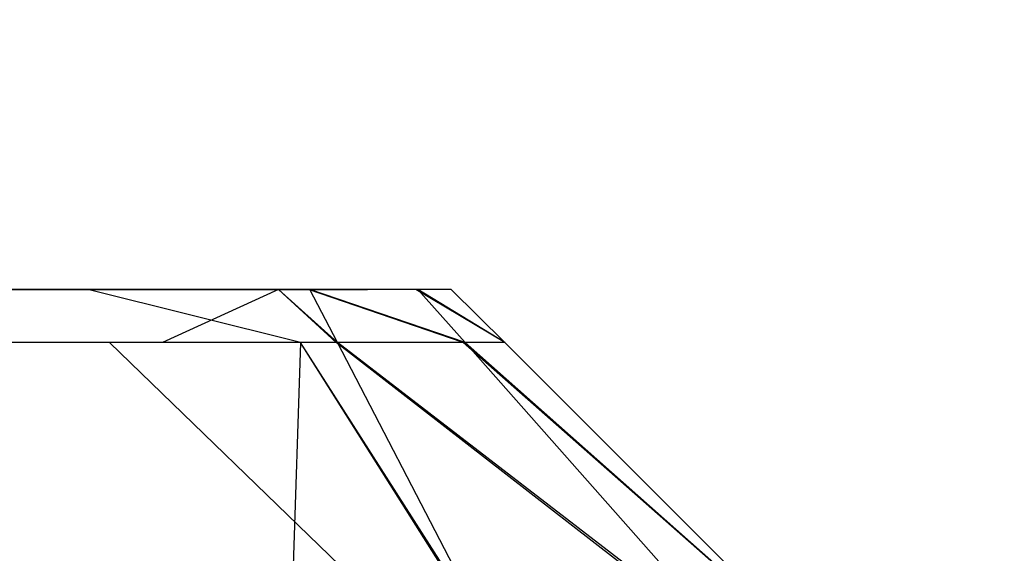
# Model space of a CAD drawing. Extents: x 0 to 0.8, y -0.501 to 0.
# Tile 82 of 114: x 0.78404 to 0.7864, y -0.48439 to -0.48311. Entities that reach past the tile are written whole.
import ezdxf

# ---------------------------------------------------------------- set-up
doc = ezdxf.new("R2010")
doc.units = 0
for name, color, linetype in [('L14_KORPUS1_0___REPLACEMTFOREMP', 7, 'CONTINUOUS'), ('L25_FRONT_FINION_2___REPLACEMTF', 7, 'CONTINUOUS'), ('L26_FRONT_FINION_1___REPLACEMTF', 7, 'CONTINUOUS'), ('L35_FRONT_FINION_2___REPLACEMTF', 7, 'CONTINUOUS'), ('L36_FRONT_FINION_1___REPLACEMTF', 7, 'CONTINUOUS'), ('L3_ABDECKPL_0___REPLACEMTFOREMP', 7, 'CONTINUOUS')]:
    doc.layers.add(name, color=color, linetype=linetype)

msp = doc.modelspace()

# ---------------------------------------------------------------- linework, layer by layer
at = {"layer": 'L14_KORPUS1_0___REPLACEMTFOREMP', "color": 8}
for points, invisible_edges in [([(0.797088, -0.003077), (0.1, -0.499888), (0.1, -0.003077), (0.797088, -0.003077)], 13), ([(0.1, -0.499888), (0.797088, -0.003077), (0.797091, -0.499888), (0.1, -0.499888)], 10), ([(0.797091, -0.499887, 0.00769), (0.1, -0.003078, 0.00769), (0.1, -0.499887, 0.00769), (0.797091, -0.499887, 0.00769)], 13), ([(0.1, -0.003078, 0.00769), (0.797091, -0.499887, 0.00769), (0.797088, -0.003078, 0.00769), (0.1, -0.003078, 0.00769)], 10)]:
    msp.add_3dface(points, dxfattribs=dict(at, invisible_edges=invisible_edges))
at = {"layer": 'L25_FRONT_FINION_2___REPLACEMTF', "color": 250}
for points, invisible_edges in [([(0.4, -0.483757, 0.586872), (0.784202, -0.483757, 0.349221), (0.4, -0.483757, 0.349221), (0.4, -0.483757, 0.586872)], 13), ([(0.784202, -0.483757, 0.349221), (0.4, -0.483757, 0.586872), (0.784422, -0.483757, 0.349221), (0.784202, -0.483757, 0.349221)], 10), ([(0.784422, -0.483757, 0.349221), (0.4, -0.483757, 0.586872), (0.784589, -0.483757, 0.349234), (0.784422, -0.483757, 0.349221)], 13), ([(0.784589, -0.483757, 0.349234), (0.4, -0.483757, 0.586872), (0.784846, -0.483757, 0.349491), (0.784589, -0.483757, 0.349234)], 10), ([(0.784846, -0.483757, 0.349491), (0.4, -0.483757, 0.586872), (0.784872, -0.483757, 0.349648), (0.784846, -0.483757, 0.349491)], 13), ([(0.784872, -0.483757, 0.349648), (0.4, -0.483757, 0.586872), (0.784872, -0.483757, 0.349944), (0.784872, -0.483757, 0.349648)], 10), ([(0.784872, -0.483757, 0.349944), (0.4, -0.483757, 0.586872), (0.784872, -0.483757, 0.586192), (0.784872, -0.483757, 0.349944)], 13), ([(0.784872, -0.483757, 0.586192), (0.4, -0.483757, 0.586872), (0.784872, -0.483757, 0.586461), (0.784872, -0.483757, 0.586192)], 10), ([(0.784872, -0.483757, 0.586461), (0.4, -0.483757, 0.586872), (0.78485, -0.483757, 0.586598), (0.784872, -0.483757, 0.586461)], 15), ([(0.78485, -0.483757, 0.586598), (0.4, -0.483757, 0.586872), (0.784591, -0.483757, 0.586857), (0.78485, -0.483757, 0.586598)], 15), ([(0.784591, -0.483757, 0.586857), (0.4, -0.483757, 0.586872), (0.784503, -0.483757, 0.586872), (0.784591, -0.483757, 0.586857)], 15), ([(0.784503, -0.483757, 0.586872), (0.4, -0.483757, 0.586872), (0.784328, -0.483757, 0.586872), (0.784503, -0.483757, 0.586872)], 10), ([(0.4, -0.483757, 0.587074), (0.784328, -0.483757, 0.586872), (0.4, -0.483757, 0.586872), (0.4, -0.483757, 0.587074)], 13), ([(0.784328, -0.483757, 0.586872), (0.4, -0.483757, 0.587074), (0.784328, -0.483757, 0.587074), (0.784328, -0.483757, 0.586872)], 14), ([(0.4, -0.483757, 0.349221), (0.784202, -0.483757, 0.349019), (0.4, -0.483757, 0.349019), (0.4, -0.483757, 0.349221)], 13), ([(0.784202, -0.483757, 0.349019), (0.4, -0.483757, 0.349221), (0.784202, -0.483757, 0.349221), (0.784202, -0.483757, 0.349019)], 14), ([(0.784202, -0.483757, 0.349221), (0.784659, -0.483757, 0.349019), (0.784202, -0.483757, 0.349019), (0.784202, -0.483757, 0.349221)], 13), ([(0.784659, -0.483757, 0.349019), (0.784202, -0.483757, 0.349221), (0.784422, -0.483757, 0.349221), (0.784659, -0.483757, 0.349019)], 14), ([(0.784328, -0.483757, 0.587074), (0.784503, -0.483757, 0.586872), (0.784328, -0.483757, 0.586872), (0.784328, -0.483757, 0.587074)], 13), ([(0.784503, -0.483757, 0.586872), (0.784328, -0.483757, 0.587074), (0.784659, -0.483757, 0.587074), (0.784503, -0.483757, 0.586872)], 14), ([(0.784422, -0.483757, 0.349221), (0.784731, -0.483757, 0.349091), (0.784659, -0.483757, 0.349019), (0.784422, -0.483757, 0.349221)], 13), ([(0.784731, -0.483757, 0.349091), (0.784422, -0.483757, 0.349221), (0.784589, -0.483757, 0.349234), (0.784731, -0.483757, 0.349091)], 14), ([(0.784503, -0.483757, 0.586872), (0.784734, -0.483757, 0.587), (0.784591, -0.483757, 0.586857), (0.784503, -0.483757, 0.586872)], 13), ([(0.784734, -0.483757, 0.587), (0.784503, -0.483757, 0.586872), (0.784659, -0.483757, 0.587074), (0.784734, -0.483757, 0.587)], 14), ([(0.784589, -0.483757, 0.349234), (0.784988, -0.483757, 0.349348), (0.784731, -0.483757, 0.349091), (0.784589, -0.483757, 0.349234)], 13), ([(0.784988, -0.483757, 0.349348), (0.784589, -0.483757, 0.349234), (0.784846, -0.483757, 0.349491), (0.784988, -0.483757, 0.349348)], 14), ([(0.784591, -0.483757, 0.586857), (0.784993, -0.483757, 0.586741), (0.78485, -0.483757, 0.586598), (0.784591, -0.483757, 0.586857)], 13), ([(0.784993, -0.483757, 0.586741), (0.784591, -0.483757, 0.586857), (0.784734, -0.483757, 0.587), (0.784993, -0.483757, 0.586741)], 14), ([(0.784846, -0.483757, 0.349491), (0.785073, -0.483757, 0.349433), (0.784988, -0.483757, 0.349348), (0.784846, -0.483757, 0.349491)], 13), ([(0.785073, -0.483757, 0.349433), (0.784846, -0.483757, 0.349491), (0.784872, -0.483757, 0.349648), (0.785073, -0.483757, 0.349433)], 14), ([(0.78485, -0.483757, 0.586598), (0.785073, -0.483757, 0.58666), (0.784872, -0.483757, 0.586461), (0.78485, -0.483757, 0.586598)], 13), ([(0.785073, -0.483757, 0.58666), (0.78485, -0.483757, 0.586598), (0.784993, -0.483757, 0.586741), (0.785073, -0.483757, 0.58666)], 14), ([(0.784872, -0.483757, 0.586461), (0.785073, -0.483757, 0.586192), (0.784872, -0.483757, 0.586192), (0.784872, -0.483757, 0.586461)], 13), ([(0.785073, -0.483757, 0.586192), (0.784872, -0.483757, 0.586461), (0.785073, -0.483757, 0.58666), (0.785073, -0.483757, 0.586192)], 14), ([(0.784872, -0.483757, 0.349648), (0.785073, -0.483757, 0.349944), (0.785073, -0.483757, 0.349433), (0.784872, -0.483757, 0.349648)], 13), ([(0.785073, -0.483757, 0.349944), (0.784872, -0.483757, 0.349648), (0.784872, -0.483757, 0.349944), (0.785073, -0.483757, 0.349944)], 14), ([(0.784872, -0.483757, 0.586192), (0.785073, -0.483757, 0.349944), (0.784872, -0.483757, 0.349944), (0.784872, -0.483757, 0.586192)], 13), ([(0.785073, -0.483757, 0.349944), (0.784872, -0.483757, 0.586192), (0.785073, -0.483757, 0.586192), (0.785073, -0.483757, 0.349944)], 14)]:
    msp.add_3dface(points, dxfattribs=dict(at, invisible_edges=invisible_edges))
at = {"layer": 'L26_FRONT_FINION_1___REPLACEMTF', "color": 8}
for points, invisible_edges in [([(0.4, -0.483884, 0.587201), (0.784328, -0.483757, 0.587074), (0.4, -0.483757, 0.587074), (0.4, -0.483884, 0.587201)], 13), ([(0.784328, -0.483757, 0.587074), (0.4, -0.483884, 0.587201), (0.784381, -0.483884, 0.587201), (0.784328, -0.483757, 0.587074)], 14), ([(0.4, -0.483757, 0.349019), (0.784254, -0.483884, 0.348892), (0.4, -0.483884, 0.348892), (0.4, -0.483757, 0.349019)], 13), ([(0.784254, -0.483884, 0.348892), (0.4, -0.483757, 0.349019), (0.784202, -0.483757, 0.349019), (0.784254, -0.483884, 0.348892)], 14), ([(0.784202, -0.483757, 0.349019), (0.784712, -0.483884, 0.348892), (0.784254, -0.483884, 0.348892), (0.784202, -0.483757, 0.349019)], 13), ([(0.784712, -0.483884, 0.348892), (0.784202, -0.483757, 0.349019), (0.784659, -0.483757, 0.349019), (0.784712, -0.483884, 0.348892)], 14), ([(0.784381, -0.483884, 0.587201), (0.784659, -0.483757, 0.587074), (0.784328, -0.483757, 0.587074), (0.784381, -0.483884, 0.587201)], 13), ([(0.784659, -0.483757, 0.587074), (0.784381, -0.483884, 0.587201), (0.784712, -0.483884, 0.587201), (0.784659, -0.483757, 0.587074)], 14), ([(0.784659, -0.483757, 0.587074), (0.7848, -0.483884, 0.587113), (0.784734, -0.483757, 0.586999), (0.784659, -0.483757, 0.587074)], 13), ([(0.7848, -0.483884, 0.587113), (0.784659, -0.483757, 0.587074), (0.784712, -0.483884, 0.587201), (0.7848, -0.483884, 0.587113)], 14), ([(0.784659, -0.483757, 0.349019), (0.784797, -0.483884, 0.348977), (0.784712, -0.483884, 0.348892), (0.784659, -0.483757, 0.349019)], 13), ([(0.784797, -0.483884, 0.348977), (0.784659, -0.483757, 0.349019), (0.784731, -0.483757, 0.349091), (0.784797, -0.483884, 0.348977)], 14), ([(0.784731, -0.483757, 0.349091), (0.785101, -0.483884, 0.34928), (0.784797, -0.483884, 0.348977), (0.784731, -0.483757, 0.349091)], 13), ([(0.785101, -0.483884, 0.34928), (0.784731, -0.483757, 0.349091), (0.784988, -0.483757, 0.349348), (0.785101, -0.483884, 0.34928)], 14), ([(0.784734, -0.483757, 0.586999), (0.785106, -0.483884, 0.586808), (0.784993, -0.483757, 0.58674), (0.784734, -0.483757, 0.586999)], 13), ([(0.785106, -0.483884, 0.586808), (0.784734, -0.483757, 0.586999), (0.7848, -0.483884, 0.587113), (0.785106, -0.483884, 0.586808)], 14), ([(0.784988, -0.483757, 0.349348), (0.785201, -0.483884, 0.349381), (0.785101, -0.483884, 0.34928), (0.784988, -0.483757, 0.349348)], 13), ([(0.785201, -0.483884, 0.349381), (0.784988, -0.483757, 0.349348), (0.785073, -0.483757, 0.349433), (0.785201, -0.483884, 0.349381)], 14), ([(0.784993, -0.483757, 0.58674), (0.785201, -0.483884, 0.586713), (0.785073, -0.483757, 0.58666), (0.784993, -0.483757, 0.58674)], 13), ([(0.785201, -0.483884, 0.586713), (0.784993, -0.483757, 0.58674), (0.785106, -0.483884, 0.586808), (0.785201, -0.483884, 0.586713)], 14), ([(0.785073, -0.483757, 0.349944), (0.785201, -0.483884, 0.586245), (0.785201, -0.483884, 0.349891), (0.785073, -0.483757, 0.349944)], 13), ([(0.785201, -0.483884, 0.586245), (0.785073, -0.483757, 0.349944), (0.785073, -0.483757, 0.586192), (0.785201, -0.483884, 0.586245)], 14), ([(0.785073, -0.483757, 0.349433), (0.785201, -0.483884, 0.349891), (0.785201, -0.483884, 0.349381), (0.785073, -0.483757, 0.349433)], 13), ([(0.785201, -0.483884, 0.349891), (0.785073, -0.483757, 0.349433), (0.785073, -0.483757, 0.349944), (0.785201, -0.483884, 0.349891)], 14), ([(0.785073, -0.483757, 0.58666), (0.785201, -0.483884, 0.586245), (0.785073, -0.483757, 0.586192), (0.785073, -0.483757, 0.58666)], 13), ([(0.785201, -0.483884, 0.586245), (0.785073, -0.483757, 0.58666), (0.785201, -0.483884, 0.586713), (0.785201, -0.483884, 0.586245)], 14), ([(0.4, -0.484623, 0.587941), (0.784381, -0.483884, 0.587201), (0.4, -0.483884, 0.587201), (0.4, -0.484623, 0.587941)], 13), ([(0.784381, -0.483884, 0.587201), (0.4, -0.484623, 0.587941), (0.784687, -0.484623, 0.587941), (0.784381, -0.483884, 0.587201)], 14), ([(0.4, -0.483884, 0.348892), (0.78456, -0.484623, 0.348152), (0.4, -0.484623, 0.348152), (0.4, -0.483884, 0.348892)], 13), ([(0.78456, -0.484623, 0.348152), (0.4, -0.483884, 0.348892), (0.784254, -0.483884, 0.348892), (0.78456, -0.484623, 0.348152)], 14), ([(0.784254, -0.483884, 0.348892), (0.785018, -0.484623, 0.348152), (0.78456, -0.484623, 0.348152), (0.784254, -0.483884, 0.348892)], 13), ([(0.785018, -0.484623, 0.348152), (0.784254, -0.483884, 0.348892), (0.784712, -0.483884, 0.348892), (0.785018, -0.484623, 0.348152)], 14), ([(0.784687, -0.484623, 0.587941), (0.784712, -0.483884, 0.587201), (0.784381, -0.483884, 0.587201), (0.784687, -0.484623, 0.587941)], 13), ([(0.784712, -0.483884, 0.587201), (0.784687, -0.484623, 0.587941), (0.785018, -0.484623, 0.587941), (0.784712, -0.483884, 0.587201)], 14), ([(0.784712, -0.483884, 0.587201), (0.785184, -0.484623, 0.587775), (0.7848, -0.483884, 0.587113), (0.784712, -0.483884, 0.587201)], 13), ([(0.785184, -0.484623, 0.587775), (0.784712, -0.483884, 0.587201), (0.785018, -0.484623, 0.587941), (0.785184, -0.484623, 0.587775)], 14), ([(0.784712, -0.483884, 0.348892), (0.785179, -0.484623, 0.348313), (0.785018, -0.484623, 0.348152), (0.784712, -0.483884, 0.348892)], 13), ([(0.785179, -0.484623, 0.348313), (0.784712, -0.483884, 0.348892), (0.784797, -0.483884, 0.348977), (0.785179, -0.484623, 0.348313)], 14), ([(0.784797, -0.483884, 0.348977), (0.785751, -0.484623, 0.348885), (0.785179, -0.484623, 0.348313), (0.784797, -0.483884, 0.348977)], 13), ([(0.785751, -0.484623, 0.348885), (0.784797, -0.483884, 0.348977), (0.785101, -0.483884, 0.34928), (0.785751, -0.484623, 0.348885)], 14), ([(0.7848, -0.483884, 0.587113), (0.785761, -0.484623, 0.587198), (0.785106, -0.483884, 0.586808), (0.7848, -0.483884, 0.587113)], 13), ([(0.785761, -0.484623, 0.587198), (0.7848, -0.483884, 0.587113), (0.785184, -0.484623, 0.587775), (0.785761, -0.484623, 0.587198)], 14), ([(0.785101, -0.483884, 0.34928), (0.785941, -0.484623, 0.349074), (0.785751, -0.484623, 0.348885), (0.785101, -0.483884, 0.34928)], 13), ([(0.785941, -0.484623, 0.349074), (0.785101, -0.483884, 0.34928), (0.785201, -0.483884, 0.349381), (0.785941, -0.484623, 0.349074)], 14), ([(0.785106, -0.483884, 0.586808), (0.785941, -0.484623, 0.587019), (0.785201, -0.483884, 0.586713), (0.785106, -0.483884, 0.586808)], 13), ([(0.785941, -0.484623, 0.587019), (0.785106, -0.483884, 0.586808), (0.785761, -0.484623, 0.587198), (0.785941, -0.484623, 0.587019)], 14), ([(0.785201, -0.483884, 0.349891), (0.785941, -0.484623, 0.58655), (0.785941, -0.484623, 0.349586), (0.785201, -0.483884, 0.349891)], 13), ([(0.785941, -0.484623, 0.58655), (0.785201, -0.483884, 0.349891), (0.785201, -0.483884, 0.586245), (0.785941, -0.484623, 0.58655)], 14), ([(0.785201, -0.483884, 0.349381), (0.785941, -0.484623, 0.349586), (0.785941, -0.484623, 0.349074), (0.785201, -0.483884, 0.349381)], 13), ([(0.785941, -0.484623, 0.349586), (0.785201, -0.483884, 0.349381), (0.785201, -0.483884, 0.349891), (0.785941, -0.484623, 0.349586)], 14), ([(0.785201, -0.483884, 0.586713), (0.785941, -0.484623, 0.58655), (0.785201, -0.483884, 0.586245), (0.785201, -0.483884, 0.586713)], 13), ([(0.785941, -0.484623, 0.58655), (0.785201, -0.483884, 0.586713), (0.785941, -0.484623, 0.587019), (0.785941, -0.484623, 0.58655)], 14)]:
    msp.add_3dface(points, dxfattribs=dict(at, invisible_edges=invisible_edges))
at = {"layer": 'L35_FRONT_FINION_2___REPLACEMTF', "color": 250}
for points, invisible_edges in [([(0.4, -0.483757, 0.343949), (0.784202, -0.483757, 0.012323), (0.4, -0.483757, 0.012323), (0.4, -0.483757, 0.343949)], 13), ([(0.784202, -0.483757, 0.012323), (0.4, -0.483757, 0.343949), (0.784576, -0.483757, 0.012323), (0.784202, -0.483757, 0.012323)], 10), ([(0.784576, -0.483757, 0.012323), (0.4, -0.483757, 0.343949), (0.784589, -0.483757, 0.012336), (0.784576, -0.483757, 0.012323)], 13), ([(0.784589, -0.483757, 0.012336), (0.4, -0.483757, 0.343949), (0.784846, -0.483757, 0.012593), (0.784589, -0.483757, 0.012336)], 10), ([(0.784846, -0.483757, 0.012593), (0.4, -0.483757, 0.343949), (0.784872, -0.483757, 0.012619), (0.784846, -0.483757, 0.012593)], 13), ([(0.784872, -0.483757, 0.012619), (0.4, -0.483757, 0.343949), (0.784872, -0.483757, 0.013046), (0.784872, -0.483757, 0.012619)], 10), ([(0.784872, -0.483757, 0.013046), (0.4, -0.483757, 0.343949), (0.784872, -0.483757, 0.343269), (0.784872, -0.483757, 0.013046)], 13), ([(0.784872, -0.483757, 0.343269), (0.4, -0.483757, 0.343949), (0.784872, -0.483757, 0.343537), (0.784872, -0.483757, 0.343269)], 10), ([(0.784872, -0.483757, 0.343537), (0.4, -0.483757, 0.343949), (0.78485, -0.483757, 0.343674), (0.784872, -0.483757, 0.343537)], 15), ([(0.78485, -0.483757, 0.343674), (0.4, -0.483757, 0.343949), (0.784591, -0.483757, 0.343933), (0.78485, -0.483757, 0.343674)], 15), ([(0.784591, -0.483757, 0.343933), (0.4, -0.483757, 0.343949), (0.784503, -0.483757, 0.343949), (0.784591, -0.483757, 0.343933)], 15), ([(0.784503, -0.483757, 0.343949), (0.4, -0.483757, 0.343949), (0.784328, -0.483757, 0.343949), (0.784503, -0.483757, 0.343949)], 15), ([(0.4, -0.483757, 0.34415), (0.784328, -0.483757, 0.343949), (0.4, -0.483757, 0.343949), (0.4, -0.483757, 0.34415)], 13), ([(0.784328, -0.483757, 0.343949), (0.4, -0.483757, 0.34415), (0.784328, -0.483757, 0.34415), (0.784328, -0.483757, 0.343949)], 14), ([(0.4, -0.483757, 0.012323), (0.784202, -0.483757, 0.012121), (0.4, -0.483757, 0.012121), (0.4, -0.483757, 0.012323)], 13), ([(0.784202, -0.483757, 0.012121), (0.4, -0.483757, 0.012323), (0.784202, -0.483757, 0.012323), (0.784202, -0.483757, 0.012121)], 14), ([(0.784202, -0.483757, 0.012323), (0.784659, -0.483757, 0.012121), (0.784202, -0.483757, 0.012121), (0.784202, -0.483757, 0.012323)], 13), ([(0.784659, -0.483757, 0.012121), (0.784202, -0.483757, 0.012323), (0.784576, -0.483757, 0.012323), (0.784659, -0.483757, 0.012121)], 14), ([(0.784328, -0.483757, 0.34415), (0.784503, -0.483757, 0.343949), (0.784328, -0.483757, 0.343949), (0.784328, -0.483757, 0.34415)], 13), ([(0.784503, -0.483757, 0.343949), (0.784328, -0.483757, 0.34415), (0.784659, -0.483757, 0.34415), (0.784503, -0.483757, 0.343949)], 14), ([(0.784503, -0.483757, 0.343949), (0.784734, -0.483757, 0.344076), (0.784591, -0.483757, 0.343933), (0.784503, -0.483757, 0.343949)], 13), ([(0.784734, -0.483757, 0.344076), (0.784503, -0.483757, 0.343949), (0.784659, -0.483757, 0.34415), (0.784734, -0.483757, 0.344076)], 14), ([(0.784576, -0.483757, 0.012323), (0.784731, -0.483757, 0.012194), (0.784659, -0.483757, 0.012121), (0.784576, -0.483757, 0.012323)], 13), ([(0.784731, -0.483757, 0.012194), (0.784576, -0.483757, 0.012323), (0.784589, -0.483757, 0.012336), (0.784731, -0.483757, 0.012194)], 14), ([(0.784589, -0.483757, 0.012336), (0.784988, -0.483757, 0.012451), (0.784731, -0.483757, 0.012194), (0.784589, -0.483757, 0.012336)], 13), ([(0.784988, -0.483757, 0.012451), (0.784589, -0.483757, 0.012336), (0.784846, -0.483757, 0.012593), (0.784988, -0.483757, 0.012451)], 14), ([(0.784591, -0.483757, 0.343933), (0.784993, -0.483757, 0.343817), (0.78485, -0.483757, 0.343674), (0.784591, -0.483757, 0.343933)], 13), ([(0.784993, -0.483757, 0.343817), (0.784591, -0.483757, 0.343933), (0.784734, -0.483757, 0.344076), (0.784993, -0.483757, 0.343817)], 14), ([(0.784846, -0.483757, 0.012593), (0.785073, -0.483757, 0.012536), (0.784988, -0.483757, 0.012451), (0.784846, -0.483757, 0.012593)], 13), ([(0.785073, -0.483757, 0.012536), (0.784846, -0.483757, 0.012593), (0.784872, -0.483757, 0.012619), (0.785073, -0.483757, 0.012536)], 14), ([(0.78485, -0.483757, 0.343674), (0.785073, -0.483757, 0.343736), (0.784872, -0.483757, 0.343537), (0.78485, -0.483757, 0.343674)], 13), ([(0.785073, -0.483757, 0.343736), (0.78485, -0.483757, 0.343674), (0.784993, -0.483757, 0.343817), (0.785073, -0.483757, 0.343736)], 14), ([(0.784872, -0.483757, 0.343537), (0.785073, -0.483757, 0.343269), (0.784872, -0.483757, 0.343269), (0.784872, -0.483757, 0.343537)], 13), ([(0.785073, -0.483757, 0.343269), (0.784872, -0.483757, 0.343537), (0.785073, -0.483757, 0.343736), (0.785073, -0.483757, 0.343269)], 14), ([(0.784872, -0.483757, 0.012619), (0.785073, -0.483757, 0.013046), (0.785073, -0.483757, 0.012536), (0.784872, -0.483757, 0.012619)], 13), ([(0.785073, -0.483757, 0.013046), (0.784872, -0.483757, 0.012619), (0.784872, -0.483757, 0.013046), (0.785073, -0.483757, 0.013046)], 14), ([(0.784872, -0.483757, 0.343269), (0.785073, -0.483757, 0.013046), (0.784872, -0.483757, 0.013046), (0.784872, -0.483757, 0.343269)], 13), ([(0.785073, -0.483757, 0.013046), (0.784872, -0.483757, 0.343269), (0.785073, -0.483757, 0.343269), (0.785073, -0.483757, 0.013046)], 14)]:
    msp.add_3dface(points, dxfattribs=dict(at, invisible_edges=invisible_edges))
at = {"layer": 'L36_FRONT_FINION_1___REPLACEMTF', "color": 8}
for points, invisible_edges in [([(0.4, -0.483884, 0.344278), (0.784328, -0.483757, 0.34415), (0.4, -0.483757, 0.34415), (0.4, -0.483884, 0.344278)], 13), ([(0.784328, -0.483757, 0.34415), (0.4, -0.483884, 0.344278), (0.784381, -0.483884, 0.344278), (0.784328, -0.483757, 0.34415)], 14), ([(0.4, -0.483757, 0.012121), (0.784254, -0.483884, 0.011994), (0.4, -0.483884, 0.011994), (0.4, -0.483757, 0.012121)], 13), ([(0.784254, -0.483884, 0.011994), (0.4, -0.483757, 0.012121), (0.784202, -0.483757, 0.012121), (0.784254, -0.483884, 0.011994)], 14), ([(0.784202, -0.483757, 0.012121), (0.784712, -0.483884, 0.011994), (0.784254, -0.483884, 0.011994), (0.784202, -0.483757, 0.012121)], 13), ([(0.784712, -0.483884, 0.011994), (0.784202, -0.483757, 0.012121), (0.784659, -0.483757, 0.012121), (0.784712, -0.483884, 0.011994)], 14), ([(0.784381, -0.483884, 0.344278), (0.784659, -0.483757, 0.34415), (0.784328, -0.483757, 0.34415), (0.784381, -0.483884, 0.344278)], 13), ([(0.784659, -0.483757, 0.34415), (0.784381, -0.483884, 0.344278), (0.784712, -0.483884, 0.344278), (0.784659, -0.483757, 0.34415)], 14), ([(0.784659, -0.483757, 0.34415), (0.7848, -0.483884, 0.34419), (0.784734, -0.483757, 0.344076), (0.784659, -0.483757, 0.34415)], 13), ([(0.7848, -0.483884, 0.34419), (0.784659, -0.483757, 0.34415), (0.784712, -0.483884, 0.344278), (0.7848, -0.483884, 0.34419)], 14), ([(0.784659, -0.483757, 0.012121), (0.784797, -0.483884, 0.012079), (0.784712, -0.483884, 0.011994), (0.784659, -0.483757, 0.012121)], 13), ([(0.784797, -0.483884, 0.012079), (0.784659, -0.483757, 0.012121), (0.784731, -0.483757, 0.012194), (0.784797, -0.483884, 0.012079)], 14), ([(0.784731, -0.483757, 0.012194), (0.785101, -0.483884, 0.012383), (0.784797, -0.483884, 0.012079), (0.784731, -0.483757, 0.012194)], 13), ([(0.785101, -0.483884, 0.012383), (0.784731, -0.483757, 0.012194), (0.784988, -0.483757, 0.012451), (0.785101, -0.483884, 0.012383)], 14), ([(0.784734, -0.483757, 0.344076), (0.785106, -0.483884, 0.343884), (0.784993, -0.483757, 0.343817), (0.784734, -0.483757, 0.344076)], 13), ([(0.785106, -0.483884, 0.343884), (0.784734, -0.483757, 0.344076), (0.7848, -0.483884, 0.34419), (0.785106, -0.483884, 0.343884)], 14), ([(0.784988, -0.483757, 0.012451), (0.785201, -0.483884, 0.012483), (0.785101, -0.483884, 0.012383), (0.784988, -0.483757, 0.012451)], 13), ([(0.785201, -0.483884, 0.012483), (0.784988, -0.483757, 0.012451), (0.785073, -0.483757, 0.012536), (0.785201, -0.483884, 0.012483)], 14), ([(0.784993, -0.483757, 0.343817), (0.785201, -0.483884, 0.343789), (0.785073, -0.483757, 0.343736), (0.784993, -0.483757, 0.343817)], 13), ([(0.785201, -0.483884, 0.343789), (0.784993, -0.483757, 0.343817), (0.785106, -0.483884, 0.343884), (0.785201, -0.483884, 0.343789)], 14), ([(0.785073, -0.483757, 0.013046), (0.785201, -0.483884, 0.343321), (0.785201, -0.483884, 0.012993), (0.785073, -0.483757, 0.013046)], 13), ([(0.785201, -0.483884, 0.343321), (0.785073, -0.483757, 0.013046), (0.785073, -0.483757, 0.343269), (0.785201, -0.483884, 0.343321)], 14), ([(0.785073, -0.483757, 0.012536), (0.785201, -0.483884, 0.012993), (0.785201, -0.483884, 0.012483), (0.785073, -0.483757, 0.012536)], 13), ([(0.785201, -0.483884, 0.012993), (0.785073, -0.483757, 0.012536), (0.785073, -0.483757, 0.013046), (0.785201, -0.483884, 0.012993)], 14), ([(0.785073, -0.483757, 0.343736), (0.785201, -0.483884, 0.343321), (0.785073, -0.483757, 0.343269), (0.785073, -0.483757, 0.343736)], 13), ([(0.785201, -0.483884, 0.343321), (0.785073, -0.483757, 0.343736), (0.785201, -0.483884, 0.343789), (0.785201, -0.483884, 0.343321)], 14), ([(0.4, -0.484623, 0.345017), (0.784381, -0.483884, 0.344278), (0.4, -0.483884, 0.344278), (0.4, -0.484623, 0.345017)], 13), ([(0.784381, -0.483884, 0.344278), (0.4, -0.484623, 0.345017), (0.784687, -0.484623, 0.345017), (0.784381, -0.483884, 0.344278)], 14), ([(0.4, -0.483884, 0.011994), (0.78456, -0.484623, 0.011254), (0.4, -0.484623, 0.011254), (0.4, -0.483884, 0.011994)], 13), ([(0.78456, -0.484623, 0.011254), (0.4, -0.483884, 0.011994), (0.784254, -0.483884, 0.011994), (0.78456, -0.484623, 0.011254)], 14), ([(0.784254, -0.483884, 0.011994), (0.785018, -0.484623, 0.011254), (0.78456, -0.484623, 0.011254), (0.784254, -0.483884, 0.011994)], 13), ([(0.785018, -0.484623, 0.011254), (0.784254, -0.483884, 0.011994), (0.784712, -0.483884, 0.011994), (0.785018, -0.484623, 0.011254)], 14), ([(0.784687, -0.484623, 0.345017), (0.784712, -0.483884, 0.344278), (0.784381, -0.483884, 0.344278), (0.784687, -0.484623, 0.345017)], 13), ([(0.784712, -0.483884, 0.344278), (0.784687, -0.484623, 0.345017), (0.785018, -0.484623, 0.345017), (0.784712, -0.483884, 0.344278)], 14), ([(0.784712, -0.483884, 0.344278), (0.785184, -0.484623, 0.344851), (0.7848, -0.483884, 0.34419), (0.784712, -0.483884, 0.344278)], 13), ([(0.785184, -0.484623, 0.344851), (0.784712, -0.483884, 0.344278), (0.785018, -0.484623, 0.345017), (0.785184, -0.484623, 0.344851)], 14), ([(0.784712, -0.483884, 0.011994), (0.785179, -0.484623, 0.011415), (0.785018, -0.484623, 0.011254), (0.784712, -0.483884, 0.011994)], 13), ([(0.785179, -0.484623, 0.011415), (0.784712, -0.483884, 0.011994), (0.784797, -0.483884, 0.012079), (0.785179, -0.484623, 0.011415)], 14), ([(0.784797, -0.483884, 0.012079), (0.785751, -0.484623, 0.011987), (0.785179, -0.484623, 0.011415), (0.784797, -0.483884, 0.012079)], 13), ([(0.785751, -0.484623, 0.011987), (0.784797, -0.483884, 0.012079), (0.785101, -0.483884, 0.012383), (0.785751, -0.484623, 0.011987)], 14), ([(0.7848, -0.483884, 0.34419), (0.785761, -0.484623, 0.344275), (0.785106, -0.483884, 0.343884), (0.7848, -0.483884, 0.34419)], 13), ([(0.785761, -0.484623, 0.344275), (0.7848, -0.483884, 0.34419), (0.785184, -0.484623, 0.344851), (0.785761, -0.484623, 0.344275)], 14), ([(0.785101, -0.483884, 0.012383), (0.785941, -0.484623, 0.012176), (0.785751, -0.484623, 0.011987), (0.785101, -0.483884, 0.012383)], 13), ([(0.785941, -0.484623, 0.012176), (0.785101, -0.483884, 0.012383), (0.785201, -0.483884, 0.012483), (0.785941, -0.484623, 0.012176)], 14), ([(0.785106, -0.483884, 0.343884), (0.785941, -0.484623, 0.344095), (0.785201, -0.483884, 0.343789), (0.785106, -0.483884, 0.343884)], 13), ([(0.785941, -0.484623, 0.344095), (0.785106, -0.483884, 0.343884), (0.785761, -0.484623, 0.344275), (0.785941, -0.484623, 0.344095)], 14), ([(0.785201, -0.483884, 0.012993), (0.785941, -0.484623, 0.343627), (0.785941, -0.484623, 0.012688), (0.785201, -0.483884, 0.012993)], 13), ([(0.785941, -0.484623, 0.343627), (0.785201, -0.483884, 0.012993), (0.785201, -0.483884, 0.343321), (0.785941, -0.484623, 0.343627)], 14), ([(0.785201, -0.483884, 0.012483), (0.785941, -0.484623, 0.012688), (0.785941, -0.484623, 0.012176), (0.785201, -0.483884, 0.012483)], 13), ([(0.785941, -0.484623, 0.012688), (0.785201, -0.483884, 0.012483), (0.785201, -0.483884, 0.012993), (0.785941, -0.484623, 0.012688)], 14), ([(0.785201, -0.483884, 0.343789), (0.785941, -0.484623, 0.343627), (0.785201, -0.483884, 0.343321), (0.785201, -0.483884, 0.343789)], 13), ([(0.785941, -0.484623, 0.343627), (0.785201, -0.483884, 0.343789), (0.785941, -0.484623, 0.344095), (0.785941, -0.484623, 0.343627)], 14)]:
    msp.add_3dface(points, dxfattribs=dict(at, invisible_edges=invisible_edges))
at = {"layer": 'L3_ABDECKPL_0___REPLACEMTFOREMP', "color": 39}
for points, invisible_edges in [([(0.728221, -0.001093, 0.591217), (0.798384, -0.499907, 0.591217), (0.724135, -0.499907, 0.591217), (0.728221, -0.001093, 0.591217)], 13), ([(0.798384, -0.49991, 0.603217), (0.728221, -0.00109, 0.603217), (0.728221, -0.49991, 0.603217), (0.798384, -0.49991, 0.603217)], 13), ([(0.728221, -0.00109, 0.603217), (0.798384, -0.49991, 0.603217), (0.798335, -0.00109, 0.603217), (0.728221, -0.00109, 0.603217)], 10), ([(0.798384, -0.499907, 0.591217), (0.728221, -0.001093, 0.591217), (0.798335, -0.001093, 0.591217), (0.798384, -0.499907, 0.591217)], 10)]:
    msp.add_3dface(points, dxfattribs=dict(at, invisible_edges=invisible_edges))

doc.saveas('drawing.dxf')
